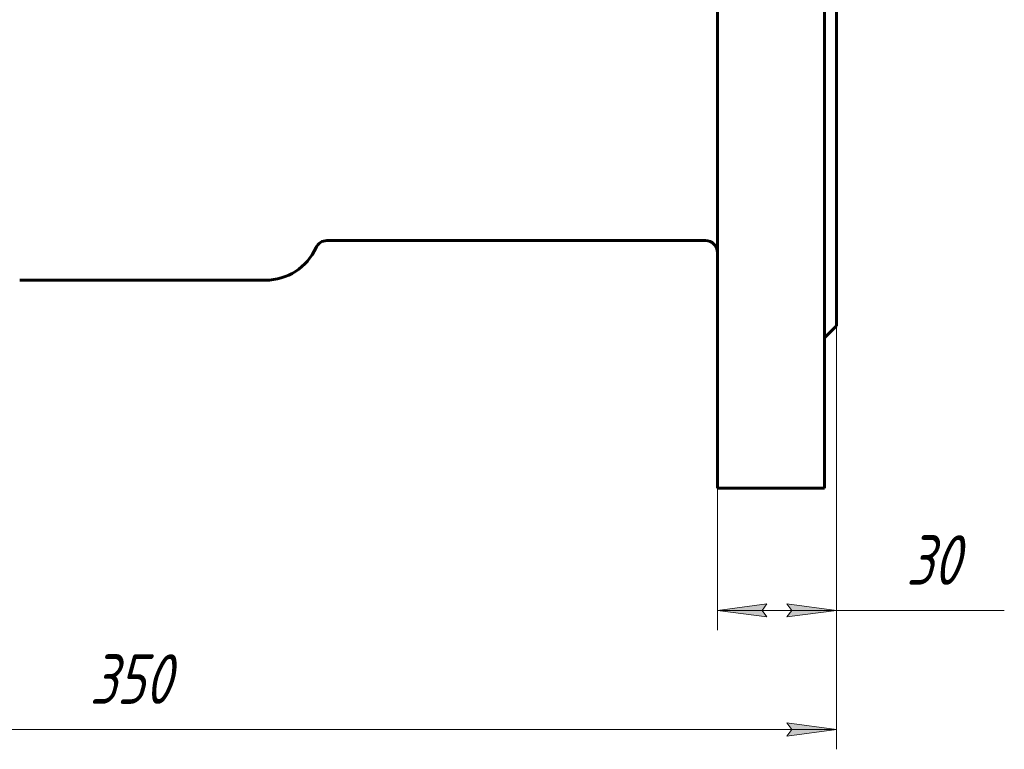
# Model space of a CAD drawing. Header units: millimetres. Extents: x 0 to 595, y 0 to 420.
# Tile 2 of 15: x 124 to 224, y 84 to 157. Entities that reach past the tile are written whole.
import ezdxf

# ---------------------------------------------------------------- set-up
doc = ezdxf.new("R2010")
doc.units = ezdxf.units.MM
doc.linetypes.add('K5LT_BASIC', pattern=[0])
doc.linetypes.add('K5LT_THIN', pattern=[0])
doc.layers.add('Системный слой', color=7, linetype='Continuous')
doc.layers.add('Системный слой (1)', color=251, linetype='Continuous', true_color=0x6c6c6c)
doc.styles.add('KDIMTEXTSTYLE', font='txt', dxfattribs={"width": 0.96, "oblique": 15, "height": 5})
doc.styles.add('KTEXTSTYLE', font='txt', dxfattribs={"width": 0.96, "height": 5})
doc.dimstyles.new('KDIMSTYLE (0.40)', dxfattribs={"dimtxt": 5, "dimasz": 1, "dimexe": 2, "dimexo": 0, "dimgap": 1, "dimtad": 1, "dimlfac": 2.5, "dimtxsty": 'KDIMTEXTSTYLE', "dimsah": 1, "dimcen": 0, "dimdle": 1, "dimadec": 0, "dimazin": 0, "dimtfac": 0.667, "dimtmove": 0, "dimatfit": 3, "dimfxl": 1, "dimtvp": 1, "dimtolj": 1, "dimtzin": 0, "dimarcsym": 0})

# ---------------------------------------------------------------- blocks, each defined once
blk = doc.blocks.new('U27')
at = {"layer": 'Системный слой (1)', "color": 143, "linetype": 'K5LT_BASIC', "lineweight": 60, "true_color": 0x33acca}
for p, q in [((206.805, 213.762), (206.805, 170.162)), ((206.805, 170.162), (206.805, 126.562))]:
    blk.add_line(p, q, dxfattribs=at)
blk = doc.blocks.new('U34')
at = {"layer": 'Системный слой (1)', "color": 143, "linetype": 'K5LT_BASIC', "lineweight": 60, "true_color": 0x33acca}
for p, q in [((205.605, 230.162), (205.605, 170.162)), ((205.605, 170.162), (205.605, 110.162))]:
    blk.add_line(p, q, dxfattribs=at)
blk = doc.blocks.new('U36')
at = {"layer": 'Системный слой (1)', "color": 143, "linetype": 'K5LT_BASIC', "lineweight": 60, "true_color": 0x33acca}
for p, q in [((194.805, 230.162), (194.805, 170.162)), ((194.805, 170.162), (194.805, 110.162))]:
    blk.add_line(p, q, dxfattribs=at)
blk = doc.blocks.new('D0')
at = {"layer": 'Системный слой (1)'}
for points in [[(71.805, 85.165), (71.305, 85.823), (71.805, 86.481), (66.805, 85.823)], [(201.805, 85.165), (206.805, 85.823), (201.805, 86.481), (202.305, 85.823)]]:
    blk.add_hatch(color=7, dxfattribs=at).paths.add_polyline_path(points)
at = {"layer": 'Системный слой (1)', "color": 7, "linetype": 'K5LT_THIN', "lineweight": 18, "true_color": 0xffffff}
for p, q in [((66.805, 126.562), (66.805, 83.823)), ((206.805, 126.562), (206.805, 83.823)), ((66.805, 85.823), (71.805, 86.481)), ((71.805, 86.481), (71.305, 85.823)), ((202.305, 85.823), (201.805, 86.481)), ((201.805, 86.481), (206.805, 85.823)), ((71.805, 85.165), (66.805, 85.823)), ((66.805, 85.823), (206.805, 85.823)), ((71.305, 85.823), (71.805, 85.165)), ((206.805, 85.823), (201.805, 85.165)), ((201.805, 85.165), (202.305, 85.823))]:
    blk.add_line(p, q, dxfattribs=at)
blk.add_wipeout([(131.463, 86.823), (131.463, 94.205), (141.719, 94.205), (141.719, 86.823)]).dxf.layer = 'Системный слой (1)'
at = {"layer": 'Системный слой (1)', "color": 7, "insert": (131.463, 93.411), "char_height": 5, "attachment_point": 1, "style": 'KTEXTSTYLE'}
blk.add_mtext('\\fArial|b0|c204|p34;\\H5.0;\\W1.000;\\Q15;\\fGOST Type AU|b0|i0|c204|p34;\\Q15;\\W0.960;350', dxfattribs=at)
blk = doc.blocks.new('KDIMARROW_01')
at = {"layer": 'Системный слой'}
blk.add_hatch(color=0, dxfattribs=at).paths.add_polyline_path([(0, 0), (-5, 0.658), (-4.5, 0), (-5, -0.658)])
at = {"layer": 'Системный слой', "color": 0, "linetype": 'K5LT_THIN', "lineweight": 18}
for p, q in [((-4.5, 0), (-5, 0.658)), ((-5, 0.658), (0, 0)), ((0, 0), (-5, -0.658)), ((-5, -0.658), (-4.5, 0))]:
    blk.add_line(p, q, dxfattribs=at)
at = {"layer": 'Системный слой (1)', "color": 0, "linetype": 'K5LT_THIN', "lineweight": 18}
blk.add_line((136.805, 170.162), (136.405, 170.162), dxfattribs=at)
blk = doc.blocks.new('D1')
at = {"layer": 'Системный слой (1)'}
for points in [[(199.305, 97.84), (199.805, 98.498), (194.805, 97.84), (199.805, 97.182)], [(201.805, 97.182), (206.805, 97.84), (201.805, 98.498), (202.305, 97.84)]]:
    blk.add_hatch(color=7, dxfattribs=at).paths.add_polyline_path(points)
at = {"layer": 'Системный слой (1)', "color": 7, "linetype": 'K5LT_THIN', "lineweight": 18, "true_color": 0xffffff}
for p, q in [((206.805, 126.562), (206.805, 95.84)), ((194.805, 110.162), (194.805, 95.84)), ((194.805, 97.84), (199.805, 98.498)), ((199.805, 98.498), (199.305, 97.84)), ((202.305, 97.84), (201.805, 98.498)), ((201.805, 98.498), (206.805, 97.84)), ((199.805, 97.182), (194.805, 97.84)), ((194.805, 97.84), (206.805, 97.84)), ((199.305, 97.84), (199.805, 97.182)), ((206.805, 97.84), (201.805, 97.182)), ((201.805, 97.182), (202.305, 97.84)), ((206.805, 97.84), (211.805, 97.84)), ((211.845, 97.84), (223.75, 97.84))]:
    blk.add_line(p, q, dxfattribs=at)
blk.add_wipeout([(213.845, 98.84), (213.845, 106.222), (221.434, 106.222), (221.434, 98.84)]).dxf.layer = 'Системный слой (1)'
at = {"layer": 'Системный слой (1)', "color": 7, "insert": (213.845, 105.427), "char_height": 5, "attachment_point": 1, "style": 'KTEXTSTYLE'}
blk.add_mtext('\\fArial|b0|c204|p34;\\H5.0;\\W1.000;\\Q15;\\fGOST Type AU|b0|i0|c204|p34;\\Q15;\\W0.960;30', dxfattribs=at)

msp = doc.modelspace()

# ---------------------------------------------------------------- linework, layer by layer
at = {"layer": 'Системный слой (1)', "color": 143, "linetype": 'K5LT_BASIC', "lineweight": 60, "true_color": 0x33acca}
for p, q in [((193.605, 135.1622), (155.4018, 135.1622)), ((124.405, 131.1622), (149.205, 131.1622)), ((206.805, 126.5622), (205.605, 125.3622)), ((205.605, 110.1622), (194.805, 110.1622))]:
    msp.add_line(p, q, dxfattribs=at)
for centre, radius, start, end in [((155.4018, 133.9622), 1.2, 90, 155.684261), ((193.605, 133.9622), 1.2, 0, 90), ((149.205, 136.7622), 5.6, 270, 335.684261)]:
    msp.add_arc(centre, radius, start, end, dxfattribs=at)

# ---------------------------------------------------------------- block references
at = {"layer": 'Системный слой (1)'}
for name in ['U36', 'U34', 'U27']:
    msp.add_blockref(name, (0, 0), dxfattribs=at)

# ---------------------------------------------------------------- next in the draw order: dimensions: what is measured, and where the dimension line sits
at = {"layer": 'Системный слой (1)', "color": 7}
dim = msp.add_linear_dim(base=(66.805, 85.823), p1=(206.805, 126.5622), p2=(66.805, 126.5622), dimstyle='KDIMSTYLE (0.40)', override={"dimexo": 0, "dimpost": '\\fGOST Type AU|b0|c204|p34;\\H5.0;\\W0.960;\\Q15;<>', "dimblk1": 'KDIMARROW_01', "dimblk2": 'KDIMARROW_01', "dimse1": 0, "dimse2": 0, "dimclrt": 7, "dimtol": 1, "dimtp": 0, "dimtm": 0, "dimtdec": 5, "dimtolj": 1}, dxfattribs=at)
dim.commit()
dim.dimension.update_dxf_attribs({"geometry": 'D0', "text_midpoint": (136.805, 85.823), "dimtype": 160})

# ---------------------------------------------------------------- next in the draw order: dimensions: what is measured, and where the dimension line sits
dim = msp.add_linear_dim(base=(194.805, 97.8398), p1=(206.805, 126.5622), p2=(194.805, 110.1622), dimstyle='KDIMSTYLE (0.40)', override={"dimexo": 0, "dimtoh": 1, "dimpost": '\\fGOST Type AU|b0|c204|p34;\\H5.0;\\W0.960;\\Q15;<>', "dimblk1": 'KDIMARROW_01', "dimblk2": 'KDIMARROW_01', "dimse1": 0, "dimse2": 0, "dimclrt": 7, "dimtol": 1, "dimtp": 0, "dimtm": 0, "dimtdec": 5, "dimtmove": 1, "dimtolj": 1}, dxfattribs=at)
dim.commit()
dim.dimension.update_dxf_attribs({"geometry": 'D1', "text_midpoint": (217.7977, 97.8398), "dimtype": 160})

doc.saveas('drawing.dxf')
